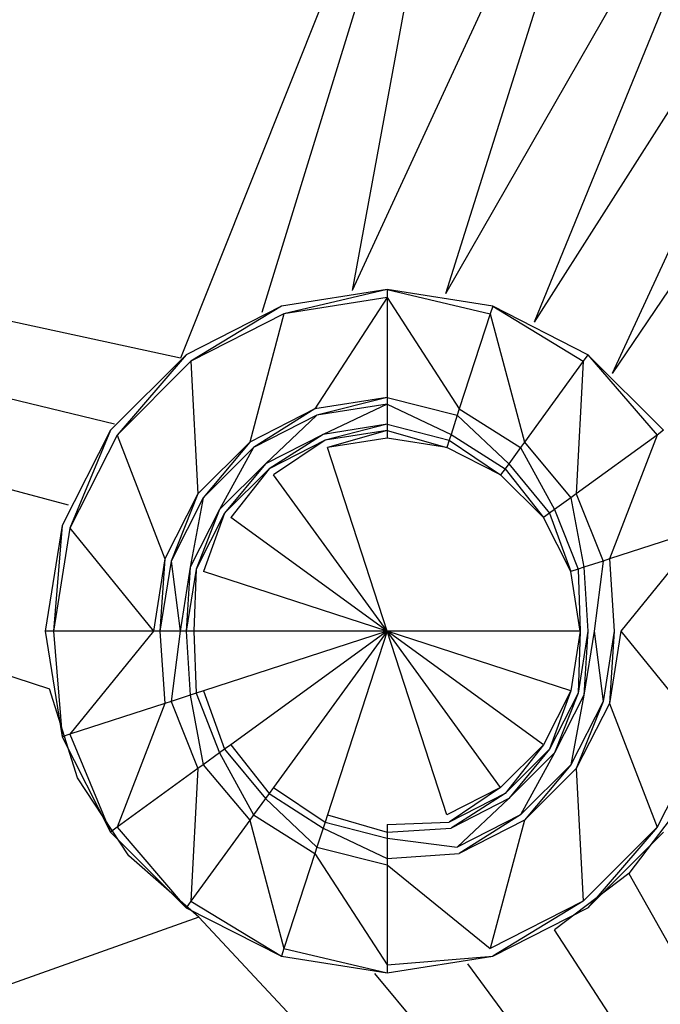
# Model space of a CAD drawing. Extents: x 0 to 0.895, y -0.55 to 0.
# Tile 5 of 20: x 0.313 to 0.369, y -0.151 to -0.064. Entities that reach past the tile are written whole.
import ezdxf

# ---------------------------------------------------------------- set-up
doc = ezdxf.new("R2010")
doc.units = 0
doc.layers.add('L0_BECKEN_N_633200__0___REPLACE', color=7, linetype='CONTINUOUS')
doc.layers.add('L1_ABLAUF_N_633200__0___REPLACE', color=7, linetype='CONTINUOUS')

msp = doc.modelspace()

# ---------------------------------------------------------------- linework, layer by layer
at = {"layer": 'L0_BECKEN_N_633200__0___REPLACE', "color": 8}
for points, invisible_edges in [([(0.4475, -0.25), (0.012515, -0.012515), (0.018214, -0.010155), (0.4475, -0.25)], 13), ([(0.4475, -0.25), (0.018214, -0.010155), (0.353432, -0.010155), (0.4475, -0.25)], 10), ([(0.4475, -0.25), (0.353432, -0.010155), (0.379022, -0.010155), (0.4475, -0.25)], 15), ([(0.4475, -0.25), (0.010155, -0.018214), (0.012515, -0.012515), (0.4475, -0.25)], 10), ([(0.010155, -0.018214), (0.4475, -0.25), (0.010155, -0.25), (0.010155, -0.018214)], 13), ([(0.317081, -0.106863, 0.01999), (0.027595, -0.029162, 0.02), (0.315135, -0.114813, 0.019989), (0.317081, -0.106863, 0.01999)], 14), ([(0.315406, -0.122992, 0.01999), (0.027595, -0.029162, 0.02), (0.027595, -0.25, 0.02), (0.315406, -0.122992, 0.01999)], 13), ([(0.027595, -0.029162, 0.02), (0.315406, -0.122992, 0.01999), (0.315135, -0.114813, 0.019989), (0.027595, -0.029162, 0.02)], 14), ([(0.326892, -0.093953, 0.019994), (0.352788, -0.029162, 0.02), (0.027595, -0.029162, 0.02), (0.326892, -0.093953, 0.019994)], 13), ([(0.326892, -0.093953, 0.019994), (0.027595, -0.029162, 0.02), (0.321099, -0.099734, 0.019991), (0.326892, -0.093953, 0.019994)], 14), ([(0.321099, -0.099734, 0.019991), (0.027595, -0.029162, 0.02), (0.317081, -0.106863, 0.01999), (0.321099, -0.099734, 0.019991)], 14), ([(0.352788, -0.029162, 0.02), (0.326892, -0.093953, 0.019994), (0.33403, -0.089949, 0.019996), (0.352788, -0.029162, 0.02)], 14), ([(0.341983, -0.08802, 0.019999), (0.352788, -0.029162, 0.02), (0.33403, -0.089949, 0.019996), (0.341983, -0.08802, 0.019999)], 13), ([(0.352788, -0.029162, 0.02), (0.341983, -0.08802, 0.019999), (0.368068, -0.031478, 0.02), (0.352788, -0.029162, 0.02)], 14), ([(0.350162, -0.088308, 0.020002), (0.368068, -0.031478, 0.02), (0.341983, -0.08802, 0.019999), (0.350162, -0.088308, 0.020002)], 13), ([(0.368068, -0.031478, 0.02), (0.350162, -0.088308, 0.020002), (0.380665, -0.03511, 0.02), (0.368068, -0.031478, 0.02)], 14), ([(0.35796, -0.090791, 0.020005), (0.380665, -0.03511, 0.02), (0.350162, -0.088308, 0.020002), (0.35796, -0.090791, 0.020005)], 13), ([(0.380665, -0.03511, 0.02), (0.35796, -0.090791, 0.020005), (0.390541, -0.039513, 0.02), (0.380665, -0.03511, 0.02)], 14), ([(0.364799, -0.095287, 0.020008), (0.390541, -0.039513, 0.02), (0.35796, -0.090791, 0.020005), (0.364799, -0.095287, 0.020008)], 13), ([(0.390541, -0.039513, 0.02), (0.364799, -0.095287, 0.020008), (0.398847, -0.044961, 0.02), (0.390541, -0.039513, 0.02)], 14), ([(0.370171, -0.101461, 0.02001), (0.398847, -0.044961, 0.02), (0.364799, -0.095287, 0.020008), (0.370171, -0.101461, 0.02001)], 13), ([(0.366253, -0.139188, 0.02001), (0.428559, -0.25, 0.02), (0.428559, -0.104933, 0.02), (0.366253, -0.139188, 0.02001)], 14), ([(0.428559, -0.104933, 0.02), (0.371205, -0.132672, 0.020011), (0.366253, -0.139188, 0.02001), (0.428559, -0.104933, 0.02)], 13), ([(0.317873, -0.130795, 0.019991), (0.315406, -0.122992, 0.01999), (0.027595, -0.25, 0.02), (0.317873, -0.130795, 0.019991)], 14), ([(0.322355, -0.137643, 0.019993), (0.317873, -0.130795, 0.019991), (0.027595, -0.25, 0.02), (0.322355, -0.137643, 0.019993)], 14), ([(0.328518, -0.143028, 0.019995), (0.322355, -0.137643, 0.019993), (0.027595, -0.25, 0.02), (0.328518, -0.143028, 0.019995)], 14), ([(0.428559, -0.25, 0.02), (0.366253, -0.139188, 0.02001), (0.359727, -0.144127, 0.020007), (0.428559, -0.25, 0.02)], 13), ([(0.428559, -0.25, 0.02), (0.328518, -0.143028, 0.019995), (0.027595, -0.25, 0.02), (0.428559, -0.25, 0.02)], 13), ([(0.328518, -0.143028, 0.019995), (0.428559, -0.25, 0.02), (0.335905, -0.146551, 0.019998), (0.328518, -0.143028, 0.019995)], 14), ([(0.428559, -0.25, 0.02), (0.359727, -0.144127, 0.020007), (0.35211, -0.147121, 0.020004), (0.428559, -0.25, 0.02)], 14), ([(0.428559, -0.25, 0.02), (0.343968, -0.14795, 0.020001), (0.335905, -0.146551, 0.019998), (0.428559, -0.25, 0.02)], 14), ([(0.428559, -0.25, 0.02), (0.35211, -0.147121, 0.020004), (0.343968, -0.14795, 0.020001), (0.428559, -0.25, 0.02)], 14)]:
    msp.add_3dface(points, dxfattribs=dict(at, invisible_edges=invisible_edges))
at = {"layer": 'L1_ABLAUF_N_633200__0___REPLACE', "color": 8}
for points, invisible_edges in [([(0.335985, -0.090064, 0.019804), (0.345035, -0.087918, 0.019804), (0.335765, -0.089386, 0.019804), (0.335985, -0.090064, 0.019804)], 13), ([(0.335765, -0.089386, 0.019123), (0.345035, -0.087918, 0.019804), (0.345035, -0.087918, 0.019123), (0.335765, -0.089386, 0.019123)], 13), ([(0.345035, -0.087918, 0.019804), (0.335765, -0.089386, 0.019123), (0.335765, -0.089386, 0.019804), (0.345035, -0.087918, 0.019804)], 14), ([(0.345035, -0.087918, 0.019804), (0.335985, -0.090064, 0.019804), (0.345035, -0.088631, 0.019804), (0.345035, -0.087918, 0.019804)], 14), ([(0.354086, -0.090064, 0.019804), (0.345035, -0.087918, 0.019804), (0.345035, -0.088631, 0.019804), (0.354086, -0.090064, 0.019804)], 13), ([(0.345035, -0.087918, 0.019804), (0.354086, -0.090064, 0.019804), (0.354306, -0.089386, 0.019804), (0.345035, -0.087918, 0.019804)], 14), ([(0.345035, -0.087918, 0.019804), (0.354306, -0.089386, 0.019123), (0.345035, -0.087918, 0.019123), (0.345035, -0.087918, 0.019804)], 13), ([(0.354306, -0.089386, 0.019123), (0.345035, -0.087918, 0.019804), (0.354306, -0.089386, 0.019804), (0.354306, -0.089386, 0.019123)], 14), ([(0.338696, -0.098408, 0.018029), (0.345035, -0.088631, 0.019804), (0.335985, -0.090064, 0.019804), (0.338696, -0.098408, 0.018029)], 13), ([(0.345035, -0.088631, 0.019804), (0.338696, -0.098408, 0.018029), (0.345035, -0.097404, 0.018029), (0.345035, -0.088631, 0.019804)], 14), ([(0.351374, -0.098408, 0.018029), (0.345035, -0.088631, 0.019804), (0.345035, -0.097404, 0.018029), (0.351374, -0.098408, 0.018029)], 13), ([(0.345035, -0.088631, 0.019804), (0.351374, -0.098408, 0.018029), (0.354086, -0.090064, 0.019804), (0.345035, -0.088631, 0.019804)], 14), ([(0.327821, -0.094224, 0.019804), (0.335765, -0.089386, 0.019804), (0.327402, -0.093648, 0.019804), (0.327821, -0.094224, 0.019804)], 13), ([(0.327402, -0.093648, 0.019123), (0.335765, -0.089386, 0.019804), (0.335765, -0.089386, 0.019123), (0.327402, -0.093648, 0.019123)], 13), ([(0.335765, -0.089386, 0.019804), (0.327402, -0.093648, 0.019123), (0.327402, -0.093648, 0.019804), (0.335765, -0.089386, 0.019804)], 14), ([(0.335765, -0.089386, 0.019804), (0.327821, -0.094224, 0.019804), (0.335985, -0.090064, 0.019804), (0.335765, -0.089386, 0.019804)], 14), ([(0.36225, -0.094224, 0.019804), (0.354306, -0.089386, 0.019804), (0.354086, -0.090064, 0.019804), (0.36225, -0.094224, 0.019804)], 13), ([(0.354306, -0.089386, 0.019804), (0.36225, -0.094224, 0.019804), (0.362669, -0.093648, 0.019804), (0.354306, -0.089386, 0.019804)], 14), ([(0.354306, -0.089386, 0.019804), (0.362669, -0.093648, 0.019123), (0.354306, -0.089386, 0.019123), (0.354306, -0.089386, 0.019804)], 13), ([(0.362669, -0.093648, 0.019123), (0.354306, -0.089386, 0.019804), (0.362669, -0.093648, 0.019804), (0.362669, -0.093648, 0.019123)], 14), ([(0.332978, -0.101322, 0.018029), (0.335985, -0.090064, 0.019804), (0.327821, -0.094224, 0.019804), (0.332978, -0.101322, 0.018029)], 13), ([(0.335985, -0.090064, 0.019804), (0.332978, -0.101322, 0.018029), (0.338696, -0.098408, 0.018029), (0.335985, -0.090064, 0.019804)], 14), ([(0.357093, -0.101322, 0.018029), (0.354086, -0.090064, 0.019804), (0.351374, -0.098408, 0.018029), (0.357093, -0.101322, 0.018029)], 13), ([(0.354086, -0.090064, 0.019804), (0.357093, -0.101322, 0.018029), (0.36225, -0.094224, 0.019804), (0.354086, -0.090064, 0.019804)], 14), ([(0.321341, -0.100703, 0.019804), (0.327402, -0.093648, 0.019804), (0.320765, -0.100285, 0.019804), (0.321341, -0.100703, 0.019804)], 13), ([(0.320765, -0.100285, 0.019804), (0.327402, -0.093648, 0.019123), (0.320765, -0.100285, 0.019123), (0.320765, -0.100285, 0.019804)], 13), ([(0.327402, -0.093648, 0.019123), (0.320765, -0.100285, 0.019804), (0.327402, -0.093648, 0.019804), (0.327402, -0.093648, 0.019123)], 14), ([(0.327402, -0.093648, 0.019804), (0.321341, -0.100703, 0.019804), (0.327821, -0.094224, 0.019804), (0.327402, -0.093648, 0.019804)], 14), ([(0.368729, -0.100703, 0.019804), (0.362669, -0.093648, 0.019804), (0.36225, -0.094224, 0.019804), (0.368729, -0.100703, 0.019804)], 13), ([(0.362669, -0.093648, 0.019804), (0.368729, -0.100703, 0.019804), (0.369306, -0.100285, 0.019804), (0.362669, -0.093648, 0.019804)], 14), ([(0.362669, -0.093648, 0.019123), (0.369306, -0.100285, 0.019804), (0.369306, -0.100285, 0.019123), (0.362669, -0.093648, 0.019123)], 13), ([(0.369306, -0.100285, 0.019804), (0.362669, -0.093648, 0.019123), (0.362669, -0.093648, 0.019804), (0.369306, -0.100285, 0.019804)], 14), ([(0.328439, -0.10586, 0.018029), (0.327821, -0.094224, 0.019804), (0.321341, -0.100703, 0.019804), (0.328439, -0.10586, 0.018029)], 13), ([(0.327821, -0.094224, 0.019804), (0.328439, -0.10586, 0.018029), (0.332978, -0.101322, 0.018029), (0.327821, -0.094224, 0.019804)], 14), ([(0.361631, -0.10586, 0.018029), (0.36225, -0.094224, 0.019804), (0.357093, -0.101322, 0.018029), (0.361631, -0.10586, 0.018029)], 13), ([(0.36225, -0.094224, 0.019804), (0.361631, -0.10586, 0.018029), (0.368729, -0.100703, 0.019804), (0.36225, -0.094224, 0.019804)], 14), ([(0.338874, -0.098956, 0.018029), (0.345035, -0.097404, 0.018029), (0.338696, -0.098408, 0.018029), (0.338874, -0.098956, 0.018029)], 13), ([(0.345035, -0.097404, 0.018029), (0.338874, -0.098956, 0.018029), (0.345035, -0.09798, 0.018029), (0.345035, -0.097404, 0.018029)], 14), ([(0.351196, -0.098956, 0.018029), (0.345035, -0.097404, 0.018029), (0.345035, -0.09798, 0.018029), (0.351196, -0.098956, 0.018029)], 13), ([(0.345035, -0.097404, 0.018029), (0.351196, -0.098956, 0.018029), (0.351374, -0.098408, 0.018029), (0.345035, -0.097404, 0.018029)], 14), ([(0.333316, -0.101788, 0.018029), (0.338696, -0.098408, 0.018029), (0.332978, -0.101322, 0.018029), (0.333316, -0.101788, 0.018029)], 13), ([(0.338696, -0.098408, 0.018029), (0.333316, -0.101788, 0.018029), (0.338874, -0.098956, 0.018029), (0.338696, -0.098408, 0.018029)], 14), ([(0.339422, -0.100641, 0.016686), (0.345035, -0.09798, 0.018029), (0.338874, -0.098956, 0.018029), (0.339422, -0.100641, 0.016686)], 13), ([(0.345035, -0.09798, 0.018029), (0.339422, -0.100641, 0.016686), (0.345035, -0.099751, 0.016686), (0.345035, -0.09798, 0.018029)], 14), ([(0.350649, -0.10064, 0.016686), (0.345035, -0.09798, 0.018029), (0.345035, -0.099751, 0.016686), (0.350649, -0.10064, 0.016686)], 13), ([(0.345035, -0.09798, 0.018029), (0.350649, -0.10064, 0.016686), (0.351196, -0.098956, 0.018029), (0.345035, -0.09798, 0.018029)], 14), ([(0.356754, -0.101788, 0.018029), (0.351374, -0.098408, 0.018029), (0.351196, -0.098956, 0.018029), (0.356754, -0.101788, 0.018029)], 13), ([(0.351374, -0.098408, 0.018029), (0.356754, -0.101788, 0.018029), (0.357093, -0.101322, 0.018029), (0.351374, -0.098408, 0.018029)], 14), ([(0.334357, -0.103221, 0.016686), (0.338874, -0.098956, 0.018029), (0.333316, -0.101788, 0.018029), (0.334357, -0.103221, 0.016686)], 13), ([(0.338874, -0.098956, 0.018029), (0.334357, -0.103221, 0.016686), (0.339422, -0.100641, 0.016686), (0.338874, -0.098956, 0.018029)], 14), ([(0.355714, -0.103221, 0.016686), (0.351196, -0.098956, 0.018029), (0.350649, -0.10064, 0.016686), (0.355714, -0.103221, 0.016686)], 13), ([(0.351196, -0.098956, 0.018029), (0.355714, -0.103221, 0.016686), (0.356754, -0.101788, 0.018029), (0.351196, -0.098956, 0.018029)], 14), ([(0.339588, -0.101154, 0.016276), (0.345035, -0.099751, 0.016686), (0.339422, -0.100641, 0.016686), (0.339588, -0.101154, 0.016276)], 13), ([(0.345035, -0.099751, 0.016686), (0.339588, -0.101154, 0.016276), (0.345035, -0.100291, 0.016276), (0.345035, -0.099751, 0.016686)], 14), ([(0.350482, -0.101154, 0.016276), (0.345035, -0.099751, 0.016686), (0.345035, -0.100291, 0.016276), (0.350482, -0.101154, 0.016276)], 13), ([(0.345035, -0.099751, 0.016686), (0.350482, -0.101154, 0.016276), (0.350649, -0.10064, 0.016686), (0.345035, -0.099751, 0.016686)], 14), ([(0.317181, -0.108868, 0.019804), (0.320765, -0.100285, 0.019804), (0.316504, -0.108648, 0.019804), (0.317181, -0.108868, 0.019804)], 13), ([(0.316504, -0.108648, 0.019804), (0.320765, -0.100285, 0.019123), (0.316504, -0.108648, 0.019123), (0.316504, -0.108648, 0.019804)], 13), ([(0.320765, -0.100285, 0.019123), (0.316504, -0.108648, 0.019804), (0.320765, -0.100285, 0.019804), (0.320765, -0.100285, 0.019123)], 14), ([(0.320765, -0.100285, 0.019804), (0.317181, -0.108868, 0.019804), (0.321341, -0.100703, 0.019804), (0.320765, -0.100285, 0.019804)], 14), ([(0.325526, -0.111579, 0.018029), (0.321341, -0.100703, 0.019804), (0.317181, -0.108868, 0.019804), (0.325526, -0.111579, 0.018029)], 13), ([(0.321341, -0.100703, 0.019804), (0.325526, -0.111579, 0.018029), (0.328439, -0.10586, 0.018029), (0.321341, -0.100703, 0.019804)], 14), ([(0.334674, -0.103658, 0.016276), (0.339422, -0.100641, 0.016686), (0.334357, -0.103221, 0.016686), (0.334674, -0.103658, 0.016276)], 13), ([(0.339422, -0.100641, 0.016686), (0.334674, -0.103658, 0.016276), (0.339588, -0.101154, 0.016276), (0.339422, -0.100641, 0.016686)], 14), ([(0.339795, -0.101791, 0.016276), (0.345035, -0.100291, 0.016276), (0.339588, -0.101154, 0.016276), (0.339795, -0.101791, 0.016276)], 13), ([(0.345035, -0.100291, 0.016276), (0.339795, -0.101791, 0.016276), (0.345035, -0.100961, 0.016276), (0.345035, -0.100291, 0.016276)], 14), ([(0.345035, -0.100961, 0.016276), (0.339795, -0.101791, 0.016276), (0.345035, -0.117918, 0.016276), (0.345035, -0.100961, 0.016276)], 14), ([(0.350275, -0.101791, 0.016276), (0.345035, -0.100291, 0.016276), (0.345035, -0.100961, 0.016276), (0.350275, -0.101791, 0.016276)], 13), ([(0.345035, -0.100291, 0.016276), (0.350275, -0.101791, 0.016276), (0.350482, -0.101154, 0.016276), (0.345035, -0.100291, 0.016276)], 14), ([(0.350275, -0.101791, 0.016276), (0.345035, -0.100961, 0.016276), (0.345035, -0.117918, 0.016276), (0.350275, -0.101791, 0.016276)], 14), ([(0.355396, -0.103658, 0.016276), (0.350649, -0.10064, 0.016686), (0.350482, -0.101154, 0.016276), (0.355396, -0.103658, 0.016276)], 13), ([(0.350649, -0.10064, 0.016686), (0.355396, -0.103658, 0.016276), (0.355714, -0.103221, 0.016686), (0.350649, -0.10064, 0.016686)], 14), ([(0.364545, -0.111579, 0.018029), (0.368729, -0.100703, 0.019804), (0.361631, -0.10586, 0.018029), (0.364545, -0.111579, 0.018029)], 13), ([(0.368729, -0.100703, 0.019804), (0.364545, -0.111579, 0.018029), (0.372889, -0.108868, 0.019804), (0.368729, -0.100703, 0.019804)], 14), ([(0.372889, -0.108868, 0.019804), (0.369306, -0.100285, 0.019804), (0.368729, -0.100703, 0.019804), (0.372889, -0.108868, 0.019804)], 13), ([(0.328905, -0.106199, 0.018029), (0.332978, -0.101322, 0.018029), (0.328439, -0.10586, 0.018029), (0.328905, -0.106199, 0.018029)], 13), ([(0.332978, -0.101322, 0.018029), (0.328905, -0.106199, 0.018029), (0.333316, -0.101788, 0.018029), (0.332978, -0.101322, 0.018029)], 14), ([(0.330338, -0.10724, 0.016686), (0.333316, -0.101788, 0.018029), (0.328905, -0.106199, 0.018029), (0.330338, -0.10724, 0.016686)], 13), ([(0.333316, -0.101788, 0.018029), (0.330338, -0.10724, 0.016686), (0.334357, -0.103221, 0.016686), (0.333316, -0.101788, 0.018029)], 14), ([(0.335068, -0.1042, 0.016276), (0.339588, -0.101154, 0.016276), (0.334674, -0.103658, 0.016276), (0.335068, -0.1042, 0.016276)], 13), ([(0.339588, -0.101154, 0.016276), (0.335068, -0.1042, 0.016276), (0.339795, -0.101791, 0.016276), (0.339588, -0.101154, 0.016276)], 14), ([(0.345035, -0.117918, 0.016276), (0.339795, -0.101791, 0.016276), (0.335068, -0.1042, 0.016276), (0.345035, -0.117918, 0.016276)], 14), ([(0.355002, -0.1042, 0.016276), (0.350275, -0.101791, 0.016276), (0.345035, -0.117918, 0.016276), (0.355002, -0.1042, 0.016276)], 14), ([(0.355002, -0.1042, 0.016276), (0.350482, -0.101154, 0.016276), (0.350275, -0.101791, 0.016276), (0.355002, -0.1042, 0.016276)], 13), ([(0.350482, -0.101154, 0.016276), (0.355002, -0.1042, 0.016276), (0.355396, -0.103658, 0.016276), (0.350482, -0.101154, 0.016276)], 14), ([(0.359733, -0.10724, 0.016686), (0.356754, -0.101788, 0.018029), (0.355714, -0.103221, 0.016686), (0.359733, -0.10724, 0.016686)], 13), ([(0.361165, -0.106199, 0.018029), (0.357093, -0.101322, 0.018029), (0.356754, -0.101788, 0.018029), (0.361165, -0.106199, 0.018029)], 13), ([(0.356754, -0.101788, 0.018029), (0.359733, -0.10724, 0.016686), (0.361165, -0.106199, 0.018029), (0.356754, -0.101788, 0.018029)], 14), ([(0.357093, -0.101322, 0.018029), (0.361165, -0.106199, 0.018029), (0.361631, -0.10586, 0.018029), (0.357093, -0.101322, 0.018029)], 14), ([(0.330775, -0.107557, 0.016276), (0.334357, -0.103221, 0.016686), (0.330338, -0.10724, 0.016686), (0.330775, -0.107557, 0.016276)], 13), ([(0.334357, -0.103221, 0.016686), (0.330775, -0.107557, 0.016276), (0.334674, -0.103658, 0.016276), (0.334357, -0.103221, 0.016686)], 14), ([(0.331317, -0.107951, 0.016276), (0.334674, -0.103658, 0.016276), (0.330775, -0.107557, 0.016276), (0.331317, -0.107951, 0.016276)], 13), ([(0.334674, -0.103658, 0.016276), (0.331317, -0.107951, 0.016276), (0.335068, -0.1042, 0.016276), (0.334674, -0.103658, 0.016276)], 14), ([(0.358754, -0.107951, 0.016276), (0.355396, -0.103658, 0.016276), (0.355002, -0.1042, 0.016276), (0.358754, -0.107951, 0.016276)], 13), ([(0.359296, -0.107557, 0.016276), (0.355714, -0.103221, 0.016686), (0.355396, -0.103658, 0.016276), (0.359296, -0.107557, 0.016276)], 13), ([(0.355396, -0.103658, 0.016276), (0.358754, -0.107951, 0.016276), (0.359296, -0.107557, 0.016276), (0.355396, -0.103658, 0.016276)], 14), ([(0.355714, -0.103221, 0.016686), (0.359296, -0.107557, 0.016276), (0.359733, -0.10724, 0.016686), (0.355714, -0.103221, 0.016686)], 14), ([(0.345035, -0.117918, 0.016276), (0.335068, -0.1042, 0.016276), (0.331317, -0.107951, 0.016276), (0.345035, -0.117918, 0.016276)], 14), ([(0.358754, -0.107951, 0.016276), (0.355002, -0.1042, 0.016276), (0.345035, -0.117918, 0.016276), (0.358754, -0.107951, 0.016276)], 14), ([(0.326073, -0.111757, 0.018029), (0.328439, -0.10586, 0.018029), (0.325526, -0.111579, 0.018029), (0.326073, -0.111757, 0.018029)], 13), ([(0.328439, -0.10586, 0.018029), (0.326073, -0.111757, 0.018029), (0.328905, -0.106199, 0.018029), (0.328439, -0.10586, 0.018029)], 14), ([(0.327758, -0.112304, 0.016686), (0.328905, -0.106199, 0.018029), (0.326073, -0.111757, 0.018029), (0.327758, -0.112304, 0.016686)], 13), ([(0.328905, -0.106199, 0.018029), (0.327758, -0.112304, 0.016686), (0.330338, -0.10724, 0.016686), (0.328905, -0.106199, 0.018029)], 14), ([(0.362313, -0.112304, 0.016686), (0.361165, -0.106199, 0.018029), (0.359733, -0.10724, 0.016686), (0.362313, -0.112304, 0.016686)], 13), ([(0.363997, -0.111757, 0.018029), (0.361631, -0.10586, 0.018029), (0.361165, -0.106199, 0.018029), (0.363997, -0.111757, 0.018029)], 13), ([(0.361165, -0.106199, 0.018029), (0.362313, -0.112304, 0.016686), (0.363997, -0.111757, 0.018029), (0.361165, -0.106199, 0.018029)], 14), ([(0.361631, -0.10586, 0.018029), (0.363997, -0.111757, 0.018029), (0.364545, -0.111579, 0.018029), (0.361631, -0.10586, 0.018029)], 14), ([(0.328271, -0.112471, 0.016276), (0.330338, -0.10724, 0.016686), (0.327758, -0.112304, 0.016686), (0.328271, -0.112471, 0.016276)], 13), ([(0.330338, -0.10724, 0.016686), (0.328271, -0.112471, 0.016276), (0.330775, -0.107557, 0.016276), (0.330338, -0.10724, 0.016686)], 14), ([(0.328908, -0.112678, 0.016276), (0.330775, -0.107557, 0.016276), (0.328271, -0.112471, 0.016276), (0.328908, -0.112678, 0.016276)], 13), ([(0.330775, -0.107557, 0.016276), (0.328908, -0.112678, 0.016276), (0.331317, -0.107951, 0.016276), (0.330775, -0.107557, 0.016276)], 14), ([(0.345035, -0.117918, 0.016276), (0.331317, -0.107951, 0.016276), (0.328908, -0.112678, 0.016276), (0.345035, -0.117918, 0.016276)], 14), ([(0.361163, -0.112678, 0.016276), (0.358754, -0.107951, 0.016276), (0.345035, -0.117918, 0.016276), (0.361163, -0.112678, 0.016276)], 14), ([(0.361163, -0.112678, 0.016276), (0.359296, -0.107557, 0.016276), (0.358754, -0.107951, 0.016276), (0.361163, -0.112678, 0.016276)], 13), ([(0.3618, -0.112471, 0.016276), (0.359733, -0.10724, 0.016686), (0.359296, -0.107557, 0.016276), (0.3618, -0.112471, 0.016276)], 13), ([(0.359296, -0.107557, 0.016276), (0.361163, -0.112678, 0.016276), (0.3618, -0.112471, 0.016276), (0.359296, -0.107557, 0.016276)], 14), ([(0.359733, -0.10724, 0.016686), (0.3618, -0.112471, 0.016276), (0.362313, -0.112304, 0.016686), (0.359733, -0.10724, 0.016686)], 14), ([(0.315748, -0.117918, 0.019804), (0.316504, -0.108648, 0.019804), (0.315035, -0.117918, 0.019804), (0.315748, -0.117918, 0.019804)], 13), ([(0.315035, -0.117918, 0.019804), (0.316504, -0.108648, 0.019123), (0.315035, -0.117918, 0.019123), (0.315035, -0.117918, 0.019804)], 13), ([(0.316504, -0.108648, 0.019123), (0.315035, -0.117918, 0.019804), (0.316504, -0.108648, 0.019804), (0.316504, -0.108648, 0.019123)], 14), ([(0.316504, -0.108648, 0.019804), (0.315748, -0.117918, 0.019804), (0.317181, -0.108868, 0.019804), (0.316504, -0.108648, 0.019804)], 14), ([(0.324522, -0.117918, 0.018029), (0.317181, -0.108868, 0.019804), (0.315748, -0.117918, 0.019804), (0.324522, -0.117918, 0.018029)], 13), ([(0.317181, -0.108868, 0.019804), (0.324522, -0.117918, 0.018029), (0.325526, -0.111579, 0.018029), (0.317181, -0.108868, 0.019804)], 14), ([(0.365549, -0.117918, 0.018029), (0.372889, -0.108868, 0.019804), (0.364545, -0.111579, 0.018029), (0.365549, -0.117918, 0.018029)], 13), ([(0.372889, -0.108868, 0.019804), (0.365549, -0.117918, 0.018029), (0.374323, -0.117918, 0.019804), (0.372889, -0.108868, 0.019804)], 14), ([(0.325098, -0.117918, 0.018029), (0.325526, -0.111579, 0.018029), (0.324522, -0.117918, 0.018029), (0.325098, -0.117918, 0.018029)], 13), ([(0.325526, -0.111579, 0.018029), (0.325098, -0.117918, 0.018029), (0.326073, -0.111757, 0.018029), (0.325526, -0.111579, 0.018029)], 14), ([(0.326869, -0.117918, 0.016686), (0.326073, -0.111757, 0.018029), (0.325098, -0.117918, 0.018029), (0.326869, -0.117918, 0.016686)], 13), ([(0.326073, -0.111757, 0.018029), (0.326869, -0.117918, 0.016686), (0.327758, -0.112304, 0.016686), (0.326073, -0.111757, 0.018029)], 14), ([(0.327408, -0.117918, 0.016276), (0.327758, -0.112304, 0.016686), (0.326869, -0.117918, 0.016686), (0.327408, -0.117918, 0.016276)], 13), ([(0.327758, -0.112304, 0.016686), (0.327408, -0.117918, 0.016276), (0.328271, -0.112471, 0.016276), (0.327758, -0.112304, 0.016686)], 14), ([(0.362662, -0.117918, 0.016276), (0.362313, -0.112304, 0.016686), (0.3618, -0.112471, 0.016276), (0.362662, -0.117918, 0.016276)], 13), ([(0.363202, -0.117918, 0.016686), (0.363997, -0.111757, 0.018029), (0.362313, -0.112304, 0.016686), (0.363202, -0.117918, 0.016686)], 13), ([(0.362313, -0.112304, 0.016686), (0.362662, -0.117918, 0.016276), (0.363202, -0.117918, 0.016686), (0.362313, -0.112304, 0.016686)], 14), ([(0.363997, -0.111757, 0.018029), (0.363202, -0.117918, 0.016686), (0.364973, -0.117918, 0.018029), (0.363997, -0.111757, 0.018029)], 14), ([(0.364973, -0.117918, 0.018029), (0.364545, -0.111579, 0.018029), (0.363997, -0.111757, 0.018029), (0.364973, -0.117918, 0.018029)], 13), ([(0.364545, -0.111579, 0.018029), (0.364973, -0.117918, 0.018029), (0.365549, -0.117918, 0.018029), (0.364545, -0.111579, 0.018029)], 14), ([(0.328078, -0.117918, 0.016276), (0.328271, -0.112471, 0.016276), (0.327408, -0.117918, 0.016276), (0.328078, -0.117918, 0.016276)], 13), ([(0.328271, -0.112471, 0.016276), (0.328078, -0.117918, 0.016276), (0.328908, -0.112678, 0.016276), (0.328271, -0.112471, 0.016276)], 14), ([(0.345035, -0.117918, 0.016276), (0.328908, -0.112678, 0.016276), (0.328078, -0.117918, 0.016276), (0.345035, -0.117918, 0.016276)], 14), ([(0.361992, -0.117918, 0.016276), (0.361163, -0.112678, 0.016276), (0.345035, -0.117918, 0.016276), (0.361992, -0.117918, 0.016276)], 14), ([(0.361992, -0.117918, 0.016276), (0.3618, -0.112471, 0.016276), (0.361163, -0.112678, 0.016276), (0.361992, -0.117918, 0.016276)], 13), ([(0.3618, -0.112471, 0.016276), (0.361992, -0.117918, 0.016276), (0.362662, -0.117918, 0.016276), (0.3618, -0.112471, 0.016276)], 14), ([(0.316504, -0.127189, 0.019804), (0.315748, -0.117918, 0.019804), (0.315035, -0.117918, 0.019804), (0.316504, -0.127189, 0.019804)], 13), ([(0.316504, -0.127189, 0.019804), (0.315035, -0.117918, 0.019123), (0.316504, -0.127189, 0.019123), (0.316504, -0.127189, 0.019804)], 13), ([(0.315035, -0.117918, 0.019123), (0.316504, -0.127189, 0.019804), (0.315035, -0.117918, 0.019804), (0.315035, -0.117918, 0.019123)], 14), ([(0.315748, -0.117918, 0.019804), (0.316504, -0.127189, 0.019804), (0.317181, -0.126968, 0.019804), (0.315748, -0.117918, 0.019804)], 14), ([(0.317181, -0.126968, 0.019804), (0.324522, -0.117918, 0.018029), (0.315748, -0.117918, 0.019804), (0.317181, -0.126968, 0.019804)], 13), ([(0.324522, -0.117918, 0.018029), (0.317181, -0.126968, 0.019804), (0.325526, -0.124257, 0.018029), (0.324522, -0.117918, 0.018029)], 14), ([(0.325526, -0.124257, 0.018029), (0.325098, -0.117918, 0.018029), (0.324522, -0.117918, 0.018029), (0.325526, -0.124257, 0.018029)], 13), ([(0.326073, -0.124079, 0.018029), (0.326869, -0.117918, 0.016686), (0.325098, -0.117918, 0.018029), (0.326073, -0.124079, 0.018029)], 13), ([(0.325098, -0.117918, 0.018029), (0.325526, -0.124257, 0.018029), (0.326073, -0.124079, 0.018029), (0.325098, -0.117918, 0.018029)], 14), ([(0.326869, -0.117918, 0.016686), (0.326073, -0.124079, 0.018029), (0.327758, -0.123532, 0.016686), (0.326869, -0.117918, 0.016686)], 14), ([(0.327758, -0.123532, 0.016686), (0.327408, -0.117918, 0.016276), (0.326869, -0.117918, 0.016686), (0.327758, -0.123532, 0.016686)], 13), ([(0.328271, -0.123365, 0.016276), (0.328078, -0.117918, 0.016276), (0.327408, -0.117918, 0.016276), (0.328271, -0.123365, 0.016276)], 13), ([(0.327408, -0.117918, 0.016276), (0.327758, -0.123532, 0.016686), (0.328271, -0.123365, 0.016276), (0.327408, -0.117918, 0.016276)], 14), ([(0.345035, -0.117918, 0.016276), (0.328078, -0.117918, 0.016276), (0.328908, -0.123158, 0.016276), (0.345035, -0.117918, 0.016276)], 14), ([(0.328078, -0.117918, 0.016276), (0.328271, -0.123365, 0.016276), (0.328908, -0.123158, 0.016276), (0.328078, -0.117918, 0.016276)], 14), ([(0.345035, -0.117918, 0.016276), (0.328908, -0.123158, 0.016276), (0.331317, -0.127885, 0.016276), (0.345035, -0.117918, 0.016276)], 14), ([(0.345035, -0.117918, 0.016276), (0.331317, -0.127885, 0.016276), (0.335068, -0.131637, 0.016276), (0.345035, -0.117918, 0.016276)], 14), ([(0.345035, -0.117918, 0.016276), (0.335068, -0.131637, 0.016276), (0.339795, -0.134045, 0.016276), (0.345035, -0.117918, 0.016276)], 14), ([(0.345035, -0.117918, 0.016276), (0.339795, -0.134045, 0.016276), (0.345035, -0.134875, 0.016276), (0.345035, -0.117918, 0.016276)], 14), ([(0.355003, -0.131637, 0.016276), (0.345035, -0.117918, 0.016276), (0.350275, -0.134045, 0.016276), (0.355003, -0.131637, 0.016276)], 14), ([(0.361992, -0.117918, 0.016276), (0.345035, -0.117918, 0.016276), (0.361163, -0.123158, 0.016276), (0.361992, -0.117918, 0.016276)], 14), ([(0.358754, -0.127885, 0.016276), (0.345035, -0.117918, 0.016276), (0.355003, -0.131637, 0.016276), (0.358754, -0.127885, 0.016276)], 14), ([(0.350275, -0.134045, 0.016276), (0.345035, -0.117918, 0.016276), (0.345035, -0.134875, 0.016276), (0.350275, -0.134045, 0.016276)], 14), ([(0.361163, -0.123158, 0.016276), (0.345035, -0.117918, 0.016276), (0.358754, -0.127885, 0.016276), (0.361163, -0.123158, 0.016276)], 14), ([(0.3618, -0.123365, 0.016276), (0.361992, -0.117918, 0.016276), (0.361163, -0.123158, 0.016276), (0.3618, -0.123365, 0.016276)], 13), ([(0.361992, -0.117918, 0.016276), (0.3618, -0.123365, 0.016276), (0.362662, -0.117918, 0.016276), (0.361992, -0.117918, 0.016276)], 14), ([(0.362313, -0.123532, 0.016686), (0.362662, -0.117918, 0.016276), (0.3618, -0.123365, 0.016276), (0.362313, -0.123532, 0.016686)], 13), ([(0.363997, -0.124079, 0.018029), (0.363202, -0.117918, 0.016686), (0.362313, -0.123532, 0.016686), (0.363997, -0.124079, 0.018029)], 13), ([(0.362662, -0.117918, 0.016276), (0.362313, -0.123532, 0.016686), (0.363202, -0.117918, 0.016686), (0.362662, -0.117918, 0.016276)], 14), ([(0.363202, -0.117918, 0.016686), (0.363997, -0.124079, 0.018029), (0.364973, -0.117918, 0.018029), (0.363202, -0.117918, 0.016686)], 14), ([(0.364545, -0.124257, 0.018029), (0.364973, -0.117918, 0.018029), (0.363997, -0.124079, 0.018029), (0.364545, -0.124257, 0.018029)], 13), ([(0.364973, -0.117918, 0.018029), (0.364545, -0.124257, 0.018029), (0.365549, -0.117918, 0.018029), (0.364973, -0.117918, 0.018029)], 14), ([(0.372889, -0.126968, 0.019804), (0.365549, -0.117918, 0.018029), (0.364545, -0.124257, 0.018029), (0.372889, -0.126968, 0.019804)], 13), ([(0.365549, -0.117918, 0.018029), (0.372889, -0.126968, 0.019804), (0.374323, -0.117918, 0.019804), (0.365549, -0.117918, 0.018029)], 14), ([(0.328905, -0.129637, 0.018029), (0.327758, -0.123532, 0.016686), (0.326073, -0.124079, 0.018029), (0.328905, -0.129637, 0.018029)], 13), ([(0.330338, -0.128596, 0.016686), (0.328271, -0.123365, 0.016276), (0.327758, -0.123532, 0.016686), (0.330338, -0.128596, 0.016686)], 13), ([(0.327758, -0.123532, 0.016686), (0.328905, -0.129637, 0.018029), (0.330338, -0.128596, 0.016686), (0.327758, -0.123532, 0.016686)], 14), ([(0.330775, -0.128279, 0.016276), (0.328908, -0.123158, 0.016276), (0.328271, -0.123365, 0.016276), (0.330775, -0.128279, 0.016276)], 13), ([(0.328271, -0.123365, 0.016276), (0.330338, -0.128596, 0.016686), (0.330775, -0.128279, 0.016276), (0.328271, -0.123365, 0.016276)], 14), ([(0.328908, -0.123158, 0.016276), (0.330775, -0.128279, 0.016276), (0.331317, -0.127885, 0.016276), (0.328908, -0.123158, 0.016276)], 14), ([(0.359296, -0.128279, 0.016276), (0.361163, -0.123158, 0.016276), (0.358754, -0.127885, 0.016276), (0.359296, -0.128279, 0.016276)], 13), ([(0.361163, -0.123158, 0.016276), (0.359296, -0.128279, 0.016276), (0.3618, -0.123365, 0.016276), (0.361163, -0.123158, 0.016276)], 14), ([(0.359733, -0.128596, 0.016686), (0.3618, -0.123365, 0.016276), (0.359296, -0.128279, 0.016276), (0.359733, -0.128596, 0.016686)], 13), ([(0.3618, -0.123365, 0.016276), (0.359733, -0.128596, 0.016686), (0.362313, -0.123532, 0.016686), (0.3618, -0.123365, 0.016276)], 14), ([(0.361165, -0.129637, 0.018029), (0.362313, -0.123532, 0.016686), (0.359733, -0.128596, 0.016686), (0.361165, -0.129637, 0.018029)], 13), ([(0.362313, -0.123532, 0.016686), (0.361165, -0.129637, 0.018029), (0.363997, -0.124079, 0.018029), (0.362313, -0.123532, 0.016686)], 14), ([(0.321341, -0.135133, 0.019804), (0.325526, -0.124257, 0.018029), (0.317181, -0.126968, 0.019804), (0.321341, -0.135133, 0.019804)], 13), ([(0.325526, -0.124257, 0.018029), (0.321341, -0.135133, 0.019804), (0.328439, -0.129976, 0.018029), (0.325526, -0.124257, 0.018029)], 14), ([(0.328439, -0.129976, 0.018029), (0.326073, -0.124079, 0.018029), (0.325526, -0.124257, 0.018029), (0.328439, -0.129976, 0.018029)], 13), ([(0.326073, -0.124079, 0.018029), (0.328439, -0.129976, 0.018029), (0.328905, -0.129637, 0.018029), (0.326073, -0.124079, 0.018029)], 14), ([(0.361631, -0.129976, 0.018029), (0.363997, -0.124079, 0.018029), (0.361165, -0.129637, 0.018029), (0.361631, -0.129976, 0.018029)], 13), ([(0.363997, -0.124079, 0.018029), (0.361631, -0.129976, 0.018029), (0.364545, -0.124257, 0.018029), (0.363997, -0.124079, 0.018029)], 14), ([(0.368729, -0.135133, 0.019804), (0.364545, -0.124257, 0.018029), (0.361631, -0.129976, 0.018029), (0.368729, -0.135133, 0.019804)], 13), ([(0.364545, -0.124257, 0.018029), (0.368729, -0.135133, 0.019804), (0.372889, -0.126968, 0.019804), (0.364545, -0.124257, 0.018029)], 14), ([(0.320765, -0.135552, 0.019804), (0.317181, -0.126968, 0.019804), (0.316504, -0.127189, 0.019804), (0.320765, -0.135552, 0.019804)], 13), ([(0.317181, -0.126968, 0.019804), (0.320765, -0.135552, 0.019804), (0.321341, -0.135133, 0.019804), (0.317181, -0.126968, 0.019804)], 14), ([(0.369306, -0.135552, 0.019804), (0.372889, -0.126968, 0.019804), (0.368729, -0.135133, 0.019804), (0.369306, -0.135552, 0.019804)], 13), ([(0.320765, -0.135552, 0.019804), (0.316504, -0.127189, 0.019123), (0.320765, -0.135552, 0.019123), (0.320765, -0.135552, 0.019804)], 13), ([(0.316504, -0.127189, 0.019123), (0.320765, -0.135552, 0.019804), (0.316504, -0.127189, 0.019804), (0.316504, -0.127189, 0.019123)], 14), ([(0.334674, -0.132179, 0.016276), (0.331317, -0.127885, 0.016276), (0.330775, -0.128279, 0.016276), (0.334674, -0.132179, 0.016276)], 13), ([(0.331317, -0.127885, 0.016276), (0.334674, -0.132179, 0.016276), (0.335068, -0.131637, 0.016276), (0.331317, -0.127885, 0.016276)], 14), ([(0.355396, -0.132179, 0.016276), (0.358754, -0.127885, 0.016276), (0.355003, -0.131637, 0.016276), (0.355396, -0.132179, 0.016276)], 13), ([(0.358754, -0.127885, 0.016276), (0.355396, -0.132179, 0.016276), (0.359296, -0.128279, 0.016276), (0.358754, -0.127885, 0.016276)], 14), ([(0.333316, -0.134048, 0.018029), (0.330338, -0.128596, 0.016686), (0.328905, -0.129637, 0.018029), (0.333316, -0.134048, 0.018029)], 13), ([(0.334357, -0.132615, 0.016686), (0.330775, -0.128279, 0.016276), (0.330338, -0.128596, 0.016686), (0.334357, -0.132615, 0.016686)], 13), ([(0.330338, -0.128596, 0.016686), (0.333316, -0.134048, 0.018029), (0.334357, -0.132615, 0.016686), (0.330338, -0.128596, 0.016686)], 14), ([(0.330775, -0.128279, 0.016276), (0.334357, -0.132615, 0.016686), (0.334674, -0.132179, 0.016276), (0.330775, -0.128279, 0.016276)], 14), ([(0.355714, -0.132615, 0.016686), (0.359296, -0.128279, 0.016276), (0.355396, -0.132179, 0.016276), (0.355714, -0.132615, 0.016686)], 13), ([(0.359296, -0.128279, 0.016276), (0.355714, -0.132615, 0.016686), (0.359733, -0.128596, 0.016686), (0.359296, -0.128279, 0.016276)], 14), ([(0.356754, -0.134048, 0.018029), (0.359733, -0.128596, 0.016686), (0.355714, -0.132615, 0.016686), (0.356754, -0.134048, 0.018029)], 13), ([(0.359733, -0.128596, 0.016686), (0.356754, -0.134048, 0.018029), (0.361165, -0.129637, 0.018029), (0.359733, -0.128596, 0.016686)], 14), ([(0.327821, -0.141612, 0.019804), (0.328439, -0.129976, 0.018029), (0.321341, -0.135133, 0.019804), (0.327821, -0.141612, 0.019804)], 13), ([(0.328439, -0.129976, 0.018029), (0.327821, -0.141612, 0.019804), (0.332978, -0.134514, 0.018029), (0.328439, -0.129976, 0.018029)], 14), ([(0.332978, -0.134514, 0.018029), (0.328905, -0.129637, 0.018029), (0.328439, -0.129976, 0.018029), (0.332978, -0.134514, 0.018029)], 13), ([(0.328905, -0.129637, 0.018029), (0.332978, -0.134514, 0.018029), (0.333316, -0.134048, 0.018029), (0.328905, -0.129637, 0.018029)], 14), ([(0.357093, -0.134514, 0.018029), (0.361165, -0.129637, 0.018029), (0.356754, -0.134048, 0.018029), (0.357093, -0.134514, 0.018029)], 13), ([(0.361165, -0.129637, 0.018029), (0.357093, -0.134514, 0.018029), (0.361631, -0.129976, 0.018029), (0.361165, -0.129637, 0.018029)], 14), ([(0.36225, -0.141612, 0.019804), (0.361631, -0.129976, 0.018029), (0.357093, -0.134514, 0.018029), (0.36225, -0.141612, 0.019804)], 13), ([(0.361631, -0.129976, 0.018029), (0.36225, -0.141612, 0.019804), (0.368729, -0.135133, 0.019804), (0.361631, -0.129976, 0.018029)], 14), ([(0.339422, -0.135196, 0.016686), (0.334674, -0.132179, 0.016276), (0.334357, -0.132615, 0.016686), (0.339422, -0.135196, 0.016686)], 13), ([(0.339588, -0.134682, 0.016276), (0.335068, -0.131637, 0.016276), (0.334674, -0.132179, 0.016276), (0.339588, -0.134682, 0.016276)], 13), ([(0.334674, -0.132179, 0.016276), (0.339422, -0.135196, 0.016686), (0.339588, -0.134682, 0.016276), (0.334674, -0.132179, 0.016276)], 14), ([(0.335068, -0.131637, 0.016276), (0.339588, -0.134682, 0.016276), (0.339795, -0.134045, 0.016276), (0.335068, -0.131637, 0.016276)], 14), ([(0.350482, -0.134682, 0.016276), (0.355003, -0.131637, 0.016276), (0.350275, -0.134045, 0.016276), (0.350482, -0.134682, 0.016276)], 13), ([(0.355003, -0.131637, 0.016276), (0.350482, -0.134682, 0.016276), (0.355396, -0.132179, 0.016276), (0.355003, -0.131637, 0.016276)], 14), ([(0.350649, -0.135196, 0.016686), (0.355396, -0.132179, 0.016276), (0.350482, -0.134682, 0.016276), (0.350649, -0.135196, 0.016686)], 13), ([(0.355396, -0.132179, 0.016276), (0.350649, -0.135196, 0.016686), (0.355714, -0.132615, 0.016686), (0.355396, -0.132179, 0.016276)], 14), ([(0.338874, -0.13688, 0.018029), (0.334357, -0.132615, 0.016686), (0.333316, -0.134048, 0.018029), (0.338874, -0.13688, 0.018029)], 13), ([(0.334357, -0.132615, 0.016686), (0.338874, -0.13688, 0.018029), (0.339422, -0.135196, 0.016686), (0.334357, -0.132615, 0.016686)], 14), ([(0.351196, -0.13688, 0.018029), (0.355714, -0.132615, 0.016686), (0.350649, -0.135196, 0.016686), (0.351196, -0.13688, 0.018029)], 13), ([(0.355714, -0.132615, 0.016686), (0.351196, -0.13688, 0.018029), (0.356754, -0.134048, 0.018029), (0.355714, -0.132615, 0.016686)], 14), ([(0.335985, -0.145772, 0.019804), (0.332978, -0.134514, 0.018029), (0.327821, -0.141612, 0.019804), (0.335985, -0.145772, 0.019804)], 13), ([(0.338696, -0.137428, 0.018029), (0.333316, -0.134048, 0.018029), (0.332978, -0.134514, 0.018029), (0.338696, -0.137428, 0.018029)], 13), ([(0.332978, -0.134514, 0.018029), (0.335985, -0.145772, 0.019804), (0.338696, -0.137428, 0.018029), (0.332978, -0.134514, 0.018029)], 14), ([(0.333316, -0.134048, 0.018029), (0.338696, -0.137428, 0.018029), (0.338874, -0.13688, 0.018029), (0.333316, -0.134048, 0.018029)], 14), ([(0.345035, -0.136085, 0.016686), (0.339588, -0.134682, 0.016276), (0.339422, -0.135196, 0.016686), (0.345035, -0.136085, 0.016686)], 13), ([(0.345035, -0.135545, 0.016276), (0.339795, -0.134045, 0.016276), (0.339588, -0.134682, 0.016276), (0.345035, -0.135545, 0.016276)], 13), ([(0.339588, -0.134682, 0.016276), (0.345035, -0.136085, 0.016686), (0.345035, -0.135545, 0.016276), (0.339588, -0.134682, 0.016276)], 14), ([(0.339795, -0.134045, 0.016276), (0.345035, -0.135545, 0.016276), (0.345035, -0.134875, 0.016276), (0.339795, -0.134045, 0.016276)], 14), ([(0.345035, -0.134875, 0.016276), (0.350482, -0.134682, 0.016276), (0.350275, -0.134045, 0.016276), (0.345035, -0.134875, 0.016276)], 14), ([(0.350482, -0.134682, 0.016276), (0.345035, -0.134875, 0.016276), (0.345035, -0.135545, 0.016276), (0.350482, -0.134682, 0.016276)], 13), ([(0.345035, -0.135545, 0.016276), (0.350649, -0.135196, 0.016686), (0.350482, -0.134682, 0.016276), (0.345035, -0.135545, 0.016276)], 14), ([(0.351374, -0.137428, 0.018029), (0.356754, -0.134048, 0.018029), (0.351196, -0.13688, 0.018029), (0.351374, -0.137428, 0.018029)], 13), ([(0.356754, -0.134048, 0.018029), (0.351374, -0.137428, 0.018029), (0.357093, -0.134514, 0.018029), (0.356754, -0.134048, 0.018029)], 14), ([(0.354086, -0.145772, 0.019804), (0.357093, -0.134514, 0.018029), (0.351374, -0.137428, 0.018029), (0.354086, -0.145772, 0.019804)], 13), ([(0.357093, -0.134514, 0.018029), (0.354086, -0.145772, 0.019804), (0.36225, -0.141612, 0.019804), (0.357093, -0.134514, 0.018029)], 14), ([(0.327402, -0.142189, 0.019804), (0.321341, -0.135133, 0.019804), (0.320765, -0.135552, 0.019804), (0.327402, -0.142189, 0.019804)], 13), ([(0.327402, -0.142189, 0.019804), (0.320765, -0.135552, 0.019123), (0.327402, -0.142189, 0.019123), (0.327402, -0.142189, 0.019804)], 13), ([(0.320765, -0.135552, 0.019123), (0.327402, -0.142189, 0.019804), (0.320765, -0.135552, 0.019804), (0.320765, -0.135552, 0.019123)], 14), ([(0.321341, -0.135133, 0.019804), (0.327402, -0.142189, 0.019804), (0.327821, -0.141612, 0.019804), (0.321341, -0.135133, 0.019804)], 14), ([(0.345035, -0.137856, 0.018029), (0.339422, -0.135196, 0.016686), (0.338874, -0.13688, 0.018029), (0.345035, -0.137856, 0.018029)], 13), ([(0.339422, -0.135196, 0.016686), (0.345035, -0.137856, 0.018029), (0.345035, -0.136085, 0.016686), (0.339422, -0.135196, 0.016686)], 14), ([(0.345035, -0.136085, 0.016686), (0.351196, -0.13688, 0.018029), (0.350649, -0.135196, 0.016686), (0.345035, -0.136085, 0.016686)], 14), ([(0.350649, -0.135196, 0.016686), (0.345035, -0.135545, 0.016276), (0.345035, -0.136085, 0.016686), (0.350649, -0.135196, 0.016686)], 13), ([(0.362669, -0.142189, 0.019804), (0.368729, -0.135133, 0.019804), (0.36225, -0.141612, 0.019804), (0.362669, -0.142189, 0.019804)], 13), ([(0.368729, -0.135133, 0.019804), (0.362669, -0.142189, 0.019804), (0.369306, -0.135552, 0.019804), (0.368729, -0.135133, 0.019804)], 14), ([(0.369306, -0.135552, 0.019123), (0.362669, -0.142189, 0.019804), (0.362669, -0.142189, 0.019123), (0.369306, -0.135552, 0.019123)], 13), ([(0.362669, -0.142189, 0.019804), (0.369306, -0.135552, 0.019123), (0.369306, -0.135552, 0.019804), (0.362669, -0.142189, 0.019804)], 14), ([(0.351196, -0.13688, 0.018029), (0.345035, -0.136085, 0.016686), (0.345035, -0.137856, 0.018029), (0.351196, -0.13688, 0.018029)], 13), ([(0.345035, -0.138432, 0.018029), (0.338874, -0.13688, 0.018029), (0.338696, -0.137428, 0.018029), (0.345035, -0.138432, 0.018029)], 13), ([(0.338874, -0.13688, 0.018029), (0.345035, -0.138432, 0.018029), (0.345035, -0.137856, 0.018029), (0.338874, -0.13688, 0.018029)], 14), ([(0.345035, -0.137856, 0.018029), (0.351374, -0.137428, 0.018029), (0.351196, -0.13688, 0.018029), (0.345035, -0.137856, 0.018029)], 14), ([(0.345035, -0.147205, 0.019804), (0.338696, -0.137428, 0.018029), (0.335985, -0.145772, 0.019804), (0.345035, -0.147205, 0.019804)], 13), ([(0.338696, -0.137428, 0.018029), (0.345035, -0.147205, 0.019804), (0.345035, -0.138432, 0.018029), (0.338696, -0.137428, 0.018029)], 14), ([(0.351374, -0.137428, 0.018029), (0.345035, -0.137856, 0.018029), (0.345035, -0.138432, 0.018029), (0.351374, -0.137428, 0.018029)], 13), ([(0.345035, -0.138432, 0.018029), (0.354086, -0.145772, 0.019804), (0.351374, -0.137428, 0.018029), (0.345035, -0.138432, 0.018029)], 14), ([(0.354086, -0.145772, 0.019804), (0.345035, -0.138432, 0.018029), (0.345035, -0.147205, 0.019804), (0.354086, -0.145772, 0.019804)], 13), ([(0.335765, -0.14645, 0.019804), (0.327821, -0.141612, 0.019804), (0.327402, -0.142189, 0.019804), (0.335765, -0.14645, 0.019804)], 13), ([(0.327821, -0.141612, 0.019804), (0.335765, -0.14645, 0.019804), (0.335985, -0.145772, 0.019804), (0.327821, -0.141612, 0.019804)], 14), ([(0.354306, -0.14645, 0.019804), (0.36225, -0.141612, 0.019804), (0.354086, -0.145772, 0.019804), (0.354306, -0.14645, 0.019804)], 13), ([(0.36225, -0.141612, 0.019804), (0.354306, -0.14645, 0.019804), (0.362669, -0.142189, 0.019804), (0.36225, -0.141612, 0.019804)], 14), ([(0.335765, -0.14645, 0.019123), (0.327402, -0.142189, 0.019804), (0.327402, -0.142189, 0.019123), (0.335765, -0.14645, 0.019123)], 13), ([(0.327402, -0.142189, 0.019804), (0.335765, -0.14645, 0.019123), (0.335765, -0.14645, 0.019804), (0.327402, -0.142189, 0.019804)], 14), ([(0.362669, -0.142189, 0.019804), (0.354306, -0.14645, 0.019123), (0.362669, -0.142189, 0.019123), (0.362669, -0.142189, 0.019804)], 13), ([(0.354306, -0.14645, 0.019123), (0.362669, -0.142189, 0.019804), (0.354306, -0.14645, 0.019804), (0.354306, -0.14645, 0.019123)], 14), ([(0.345035, -0.147918, 0.019804), (0.335985, -0.145772, 0.019804), (0.335765, -0.14645, 0.019804), (0.345035, -0.147918, 0.019804)], 13), ([(0.335985, -0.145772, 0.019804), (0.345035, -0.147918, 0.019804), (0.345035, -0.147205, 0.019804), (0.335985, -0.145772, 0.019804)], 14), ([(0.345035, -0.147205, 0.019804), (0.354306, -0.14645, 0.019804), (0.354086, -0.145772, 0.019804), (0.345035, -0.147205, 0.019804)], 14), ([(0.345035, -0.147918, 0.019123), (0.335765, -0.14645, 0.019804), (0.335765, -0.14645, 0.019123), (0.345035, -0.147918, 0.019123)], 13), ([(0.335765, -0.14645, 0.019804), (0.345035, -0.147918, 0.019123), (0.345035, -0.147918, 0.019804), (0.335765, -0.14645, 0.019804)], 14), ([(0.354306, -0.14645, 0.019804), (0.345035, -0.147205, 0.019804), (0.345035, -0.147918, 0.019804), (0.354306, -0.14645, 0.019804)], 13), ([(0.354306, -0.14645, 0.019804), (0.345035, -0.147918, 0.019123), (0.354306, -0.14645, 0.019123), (0.354306, -0.14645, 0.019804)], 13), ([(0.345035, -0.147918, 0.019123), (0.354306, -0.14645, 0.019804), (0.345035, -0.147918, 0.019804), (0.345035, -0.147918, 0.019123)], 14)]:
    msp.add_3dface(points, dxfattribs=dict(at, invisible_edges=invisible_edges))

doc.saveas('drawing.dxf')
